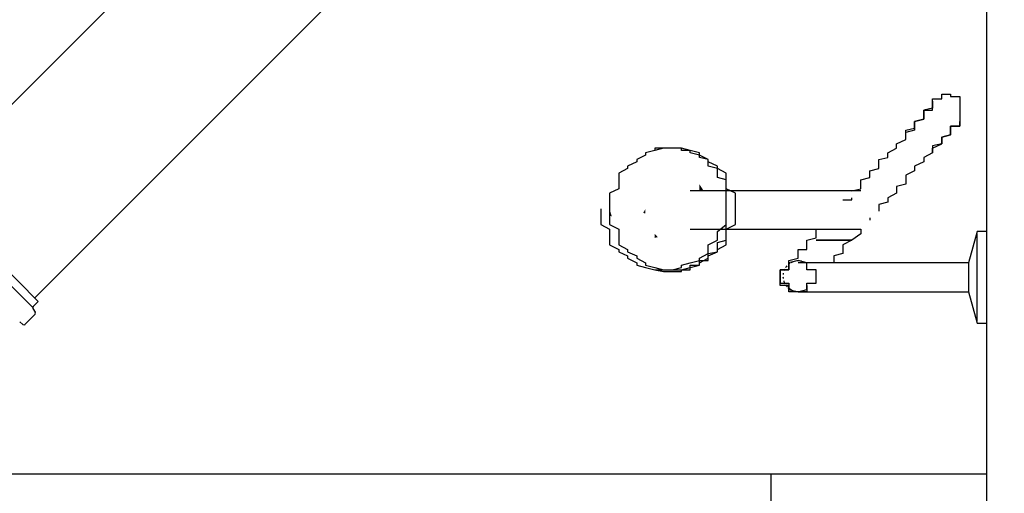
# Model space of a CAD drawing. Header units: millimetres. Extents: x 664 to 730045, y -4 to 80.
# Tile 27 of 78: x 705.82 to 708.39, y 31.18 to 32.41. Entities that reach past the tile are written whole.
import ezdxf

# ---------------------------------------------------------------- set-up
doc = ezdxf.new("R2010")
doc.units = ezdxf.units.MM
doc.header["$MEASUREMENT"] = 0
for name, color, linetype, lineweight in [('Simbolos', 1, 'Continuous', 30), ('Simbolos_int', 1, 'Continuous', 30), ('TQ-Seção tubo', 1, 'Continuous', 30)]:
    doc.layers.add(name, color=color, linetype=linetype, lineweight=lineweight)
doc.styles.add('TimesNewRoman', font='times.ttf')
doc.dimstyles.new('UM_25.000000', dxfattribs={"dimtxt": 0.18, "dimasz": 0.2, "dimexe": 0.1, "dimexo": 0.2, "dimgap": 0, "dimtad": 1, "dimtih": 1, "dimtoh": 1, "dimdec": 1, "dimlfac": 25, "dimzin": 0, "dimdsep": 46, "dimtxsty": 'Standard', "dimblk": 'CLOSED', "dimblk1": 'CLOSED', "dimblk2": 'CLOSED', "dimcen": 0.09, "dimdle": 0.1, "dimadec": 1, "dimazin": 2, "dimtfac": 1, "dimtdec": 4, "dimtofl": 0, "dimtmove": 0, "dimatfit": 3, "dimldrblk": 'CLOSED', "dimfxl": 0, "dimtolj": 1, "dimarcsym": 0})

# ---------------------------------------------------------------- blocks, each defined once
blk = doc.blocks.new('_OBLIQUE')
at = {"color": 0, "linetype": 'ByBlock', "lineweight": -2}
blk.add_line((-0.5, -0.5), (0.5, 0.5), dxfattribs=at)
blk = doc.blocks.new('*D26')
at = {"color": 0, "linetype": 'Continuous', "lineweight": -2}
for p, q in [((710.3721, 33.3506), (710.3721, 29.2641)), ((707.3421, 33.2506), (710.4721, 33.2506)), ((707.3421, 29.3641), (710.4721, 29.3641))]:
    blk.add_line(p, q, dxfattribs=at)
at = {"layer": 'Defpoints', "color": 0}
for p in [(707.1421, 33.2506), (707.1421, 29.3641), (710.3721, 29.3641)]:
    blk.add_point(p, dxfattribs=at)
at = {"color": 0, "lineweight": -2, "xscale": 0.2, "yscale": 0.2, "zscale": 0.2}
for p, rotation in [((710.3721, 33.2506), 90), ((710.3721, 29.3641), 270)]:
    blk.add_blockref('_OBLIQUE', p, dxfattribs=dict(at, rotation=rotation))
at = {"color": 7, "insert": (710.1603, 31.3074), "char_height": 0.2118, "attachment_point": 5, "rotation": 90, "style": 'TimesNewRoman'}
blk.add_mtext('\\A1;98', dxfattribs=at)

msp = doc.modelspace()

# ---------------------------------------------------------------- hatches: boundary and pattern name
at = {"linetype": 'Continuous'}
for points in [[(707.6041, 31.9661), (707.5931, 31.9831), (707.5931, 31.9771), (707.5931, 31.9661), (707.5931, 31.9661), (707.5931, 31.9661)], [(707.3641, 31.8991), (707.3581, 31.9191), (707.3581, 31.9071), (707.3581, 31.9011), (707.3581, 31.9011)], [(707.4461, 31.9081), (707.4521, 31.9191), (707.4521, 31.9191), (707.4521, 31.9071), (707.4521, 31.9071)], [(707.4841, 31.8451), (707.4761, 31.8541), (707.4761, 31.8541), (707.4761, 31.8431), (707.4761, 31.8431), (707.4761, 31.8431)]]:
    msp.add_hatch(color=256, dxfattribs=at).paths.add_polyline_path(points)

# ---------------------------------------------------------------- linework, layer by layer
at = {"color": 7}
for p, q in [((708.3431, 36.0671), (708.3431, 19.7021)), ((707.9681, 31.9661), (707.5691, 31.9661)), ((707.9681, 31.9421), (707.9911, 31.9421)), ((707.9911, 31.9421), (707.9911, 31.9481)), ((707.5691, 31.8661), (707.9681, 31.8661)), ((708.3191, 31.8601), (708.2961, 31.7781)), ((708.3431, 31.8601), (708.3191, 31.8601)), ((708.3191, 31.7431), (708.3191, 31.8541)), ((708.0151, 31.7781), (707.8981, 31.7781)), ((708.2961, 31.7781), (708.1551, 31.7781)), ((708.2961, 31.7781), (708.2961, 31.7431)), ((708.2961, 31.7431), (708.2961, 31.7021)), ((708.3191, 31.6261), (708.3191, 31.7431)), ((707.8981, 31.7021), (708.0381, 31.7021)), ((708.1551, 31.7021), (708.2961, 31.7021)), ((708.2961, 31.7021), (708.3191, 31.6201)), ((708.3191, 31.6201), (708.3431, 31.6201)), ((703.2101, 31.2271), (708.3431, 31.2271)), ((707.7801, 31.1451), (707.7801, 31.2271))]:
    msp.add_line(p, q, dxfattribs=at)
for points in [[(708.2021, 32.2001), (708.2021, 32.2061), (708.2261, 32.2061), (708.2261, 32.2061), (708.2261, 32.2061), (708.2261, 32.2061), (708.2261, 32.2061), (708.2261, 32.2121), (708.2261, 32.2121), (708.2261, 32.2121), (708.2261, 32.2121), (708.2261, 32.2121), (708.2261, 32.2121), (708.2261, 32.2121), (708.2261, 32.2121), (708.2261, 32.2121), (708.2261, 32.2121), (708.2261, 32.2121), (708.2261, 32.2181), (708.2491, 32.2181), (708.2491, 32.2181), (708.2491, 32.2181), (708.2491, 32.2181), (708.2491, 32.2181), (708.2491, 32.2181), (708.2491, 32.2121), (708.2491, 32.2121), (708.2491, 32.2121), (708.2491, 32.2121), (708.2491, 32.2121), (708.2491, 32.2121), (708.2491, 32.2121), (708.2491, 32.2121), (708.2491, 32.2121), (708.2731, 32.2121), (708.2731, 32.2121), (708.2731, 32.2061), (708.2731, 32.2061), (708.2731, 32.2061), (708.2731, 32.2061), (708.2731, 32.2061), (708.2731, 32.2001), (708.2731, 32.2001), (708.2731, 32.2001), (708.2731, 32.2001), (708.2731, 32.2001), (708.2731, 32.1941), (708.2731, 32.1941), (708.2731, 32.1941), (708.2731, 32.1941), (708.2731, 32.1881), (708.2731, 32.1881), (708.2731, 32.1881), (708.2731, 32.1881), (708.2731, 32.1821), (708.2731, 32.1821), (708.2731, 32.1821), (708.2731, 32.1821), (708.2731, 32.1771), (708.2731, 32.1771), (708.2731, 32.1771), (708.2731, 32.1771), (708.2731, 32.1711), (708.2731, 32.1711), (708.2731, 32.1711), (708.2731, 32.1651), (708.2731, 32.1651), (708.2731, 32.1651), (708.2731, 32.1651), (708.2731, 32.1591), (708.2731, 32.1591), (708.2731, 32.1591), (708.2731, 32.1591), (708.2731, 32.1531), (708.2731, 32.1531), (708.2731, 32.1531), (708.2731, 32.1531), (708.2731, 32.1531), (708.2731, 32.1471), (708.2731, 32.1471)], [(708.1321, 32.1181), (708.1321, 32.1241), (708.1551, 32.1301), (708.1551, 32.1411), (708.1551, 32.1471), (708.1791, 32.1531), (708.1791, 32.1591), (708.1791, 32.1651), (708.1791, 32.1711), (708.1791, 32.1771), (708.2021, 32.1771), (708.2021, 32.1821), (708.2021, 32.1881), (708.2021, 32.1881), (708.2021, 32.1941), (708.2021, 32.1941), (708.2021, 32.2001), (708.2021, 32.2001), (708.2021, 32.2001), (708.2021, 32.2001), (708.2021, 32.2001), (708.2021, 32.2001)], [(708.2021, 32.2001), (708.2021, 32.2001), (708.2021, 32.2001), (708.2021, 32.2001), (708.2021, 32.2001), (708.2021, 32.1941), (708.2021, 32.1941), (708.2021, 32.1881), (708.2021, 32.1881), (708.2021, 32.1821), (708.2021, 32.1821), (708.1791, 32.1771), (708.1791, 32.1711), (708.1791, 32.1651), (708.1791, 32.1591), (708.1791, 32.1531), (708.1551, 32.1471), (708.1551, 32.1411), (708.1551, 32.1351), (708.1551, 32.1241), (708.1321, 32.1181), (708.1321, 32.1181)], [(708.2021, 32.0651), (708.2021, 32.0711), (708.2021, 32.0771), (708.2261, 32.0891), (708.2261, 32.0941), (708.2261, 32.1001), (708.2261, 32.1061), (708.2491, 32.1121), (708.2491, 32.1181), (708.2491, 32.1241), (708.2491, 32.1241), (708.2491, 32.1301), (708.2491, 32.1351), (708.2731, 32.1351), (708.2731, 32.1411), (708.2731, 32.1411), (708.2731, 32.1471), (708.2731, 32.1471), (708.2731, 32.1471), (708.2731, 32.1471), (708.2731, 32.1471), (708.2731, 32.1471)], [(708.2731, 32.1471), (708.2731, 32.1471), (708.2731, 32.1471), (708.2731, 32.1471), (708.2731, 32.1471), (708.2731, 32.1411), (708.2731, 32.1411), (708.2731, 32.1351), (708.2491, 32.1351), (708.2491, 32.1301), (708.2491, 32.1301), (708.2491, 32.1241), (708.2491, 32.1181), (708.2491, 32.1121), (708.2261, 32.1061), (708.2261, 32.1001), (708.2261, 32.0941), (708.2261, 32.0891), (708.2021, 32.0831), (708.2021, 32.0711), (708.2021, 32.0651)], [(707.9911, 31.9661), (708.0151, 31.9711), (708.0151, 31.9771), (708.0151, 31.9831), (708.0151, 31.9951), (708.0381, 32.0011), (708.0381, 32.0071), (708.0381, 32.0181), (708.0621, 32.0241), (708.0621, 32.0361), (708.0621, 32.0481), (708.0851, 32.0531), (708.0851, 32.0651), (708.1081, 32.0771), (708.1081, 32.0891), (708.1321, 32.1001), (708.1321, 32.1121), (708.1321, 32.1181)], [(707.5231, 32.0771), (707.4991, 32.0771), (707.4991, 32.0771), (707.4761, 32.0711), (707.4761, 32.0711), (707.4521, 32.0651), (707.4521, 32.0591), (707.4291, 32.0481), (707.4291, 32.0421), (707.4051, 32.0301), (707.4051, 32.0241), (707.3821, 32.0121), (707.3821, 32.0011), (707.3821, 31.9891), (707.3821, 31.9711), (707.3581, 31.9601), (707.3581, 31.9481), (707.3581, 31.9301), (707.3581, 31.9191), (707.3581, 31.9071), (707.3581, 31.8891), (707.3581, 31.8781), (707.3821, 31.8661), (707.3821, 31.8481), (707.3821, 31.8371), (707.3821, 31.8251), (707.4051, 31.8131), (707.4051, 31.8071), (707.4291, 31.7961), (707.4291, 31.7901), (707.4521, 31.7781), (707.4521, 31.7721), (707.4761, 31.7661), (707.4761, 31.7661), (707.4991, 31.7601), (707.4991, 31.7601), (707.5231, 31.7601), (707.5461, 31.7601), (707.5461, 31.7601), (707.5691, 31.7661), (707.5691, 31.7661), (707.5931, 31.7721), (707.5931, 31.7781), (707.6161, 31.7901), (707.6161, 31.7961), (707.6401, 31.8071), (707.6401, 31.8131), (707.6631, 31.8251), (707.6631, 31.8371), (707.6631, 31.8481), (707.6631, 31.8661), (707.6871, 31.8781), (707.6871, 31.8891), (707.6871, 31.9071), (707.6871, 31.9191), (707.6871, 31.9301), (707.6871, 31.9481), (707.6871, 31.9601), (707.6631, 31.9711), (707.6631, 31.9891), (707.6631, 32.0011), (707.6631, 32.0121), (707.6401, 32.0241), (707.6401, 32.0301), (707.6161, 32.0421), (707.6161, 32.0481), (707.5931, 32.0591), (707.5931, 32.0651), (707.5691, 32.0711), (707.5691, 32.0711), (707.5461, 32.0771), (707.5461, 32.0771), (707.5231, 32.0771)], [(707.5231, 32.0771), (707.4991, 32.0771), (707.4991, 32.0771), (707.4761, 32.0711), (707.4761, 32.0711), (707.4521, 32.0651), (707.4521, 32.0591), (707.4291, 32.0481), (707.4291, 32.0421), (707.4051, 32.0301), (707.4051, 32.0241), (707.3821, 32.0121), (707.3821, 32.0011), (707.3821, 31.9891), (707.3821, 31.9711), (707.3581, 31.9601), (707.3581, 31.9481), (707.3581, 31.9301), (707.3581, 31.9191), (707.3581, 31.9071), (707.3581, 31.8891), (707.3581, 31.8781), (707.3821, 31.8661), (707.3821, 31.8481), (707.3821, 31.8371), (707.3821, 31.8251), (707.4051, 31.8131), (707.4051, 31.8071), (707.4291, 31.7961), (707.4291, 31.7901), (707.4521, 31.7781), (707.4521, 31.7721), (707.4761, 31.7661), (707.4761, 31.7661), (707.4991, 31.7601), (707.4991, 31.7601), (707.5231, 31.7601), (707.5461, 31.7601), (707.5461, 31.7601), (707.5691, 31.7661), (707.5691, 31.7661), (707.5931, 31.7721), (707.5931, 31.7781), (707.6161, 31.7901), (707.6161, 31.7961), (707.6401, 31.8071), (707.6401, 31.8131), (707.6631, 31.8251), (707.6631, 31.8371), (707.6631, 31.8481), (707.6631, 31.8661), (707.6871, 31.8781), (707.6871, 31.8891), (707.6871, 31.9071), (707.6871, 31.9191), (707.6871, 31.9301), (707.6871, 31.9481), (707.6871, 31.9601), (707.6631, 31.9711), (707.6631, 31.9891), (707.6631, 32.0011), (707.6631, 32.0121), (707.6401, 32.0241), (707.6401, 32.0301), (707.6161, 32.0421), (707.6161, 32.0481), (707.5931, 32.0591), (707.5931, 32.0651), (707.5691, 32.0711), (707.5691, 32.0711), (707.5461, 32.0771), (707.5461, 32.0771), (707.5231, 32.0771)], [(707.5231, 32.0771), (707.4991, 32.0771), (707.4991, 32.0771), (707.4761, 32.0711), (707.4761, 32.0711), (707.4521, 32.0651), (707.4521, 32.0591), (707.4291, 32.0481), (707.4291, 32.0421), (707.4051, 32.0301), (707.4051, 32.0241), (707.3821, 32.0121), (707.3821, 32.0011), (707.3821, 31.9891), (707.3821, 31.9711), (707.3581, 31.9601), (707.3581, 31.9481), (707.3581, 31.9301), (707.3581, 31.9191), (707.3581, 31.9071), (707.3581, 31.8891), (707.3581, 31.8781), (707.3821, 31.8661), (707.3821, 31.8481), (707.3821, 31.8371), (707.3821, 31.8251), (707.4051, 31.8131), (707.4051, 31.8071), (707.4291, 31.7961), (707.4291, 31.7901), (707.4521, 31.7781), (707.4521, 31.7721), (707.4761, 31.7661), (707.4761, 31.7661), (707.4991, 31.7601), (707.4991, 31.7601), (707.5231, 31.7601), (707.5461, 31.7601), (707.5461, 31.7601), (707.5691, 31.7661), (707.5691, 31.7661), (707.5931, 31.7721), (707.5931, 31.7781), (707.6161, 31.7901), (707.6161, 31.7961), (707.6401, 31.8071), (707.6401, 31.8131), (707.6631, 31.8251), (707.6631, 31.8371), (707.6631, 31.8481), (707.6631, 31.8661), (707.6871, 31.8781), (707.6871, 31.8891), (707.6871, 31.9071), (707.6871, 31.9191), (707.6871, 31.9301), (707.6871, 31.9481), (707.6871, 31.9601), (707.6631, 31.9711), (707.6631, 31.9891), (707.6631, 32.0011), (707.6631, 32.0121), (707.6401, 32.0241), (707.6401, 32.0301), (707.6161, 32.0421), (707.6161, 32.0481), (707.5931, 32.0591), (707.5931, 32.0651), (707.5691, 32.0711), (707.5691, 32.0711), (707.5461, 32.0771), (707.5461, 32.0771), (707.5231, 32.0771)], [(707.5231, 32.0771), (707.4991, 32.0771), (707.4991, 32.0771), (707.4761, 32.0711), (707.4761, 32.0711), (707.4521, 32.0651), (707.4521, 32.0591), (707.4291, 32.0481), (707.4291, 32.0421), (707.4051, 32.0301), (707.4051, 32.0241), (707.3821, 32.0121), (707.3821, 32.0011), (707.3821, 31.9891), (707.3821, 31.9711), (707.3581, 31.9601), (707.3581, 31.9481), (707.3581, 31.9301), (707.3581, 31.9191), (707.3581, 31.9071), (707.3581, 31.8891), (707.3581, 31.8781), (707.3821, 31.8661), (707.3821, 31.8481), (707.3821, 31.8371), (707.3821, 31.8251), (707.4051, 31.8131), (707.4051, 31.8071), (707.4291, 31.7961), (707.4291, 31.7901), (707.4521, 31.7781), (707.4521, 31.7721), (707.4761, 31.7661), (707.4761, 31.7661), (707.4991, 31.7601), (707.4991, 31.7601), (707.5231, 31.7601), (707.5461, 31.7601), (707.5461, 31.7601), (707.5691, 31.7661), (707.5691, 31.7661), (707.5931, 31.7721), (707.5931, 31.7781), (707.6161, 31.7901), (707.6161, 31.7961), (707.6401, 31.8071), (707.6401, 31.8131), (707.6631, 31.8251), (707.6631, 31.8371), (707.6631, 31.8481), (707.6631, 31.8661), (707.6871, 31.8781), (707.6871, 31.8891), (707.6871, 31.9071), (707.6871, 31.9191), (707.6871, 31.9301), (707.6871, 31.9481), (707.6871, 31.9601), (707.6631, 31.9711), (707.6631, 31.9891), (707.6631, 32.0011), (707.6631, 32.0121), (707.6401, 32.0241), (707.6401, 32.0301), (707.6161, 32.0421), (707.6161, 32.0481), (707.5931, 32.0591), (707.5931, 32.0651), (707.5691, 32.0711), (707.5691, 32.0711), (707.5461, 32.0771), (707.5461, 32.0771), (707.5231, 32.0771)], [(707.5231, 32.0771), (707.4991, 32.0771), (707.4991, 32.0771), (707.4761, 32.0711), (707.4761, 32.0711), (707.4521, 32.0651), (707.4521, 32.0591), (707.4291, 32.0481), (707.4291, 32.0421), (707.4051, 32.0301), (707.4051, 32.0241), (707.3821, 32.0121), (707.3821, 32.0011), (707.3821, 31.9891), (707.3821, 31.9711), (707.3581, 31.9601), (707.3581, 31.9481), (707.3581, 31.9301), (707.3581, 31.9191), (707.3581, 31.9071), (707.3581, 31.8891), (707.3581, 31.8781), (707.3821, 31.8661), (707.3821, 31.8481), (707.3821, 31.8371), (707.3821, 31.8251), (707.4051, 31.8131), (707.4051, 31.8071), (707.4291, 31.7961), (707.4291, 31.7901), (707.4521, 31.7781), (707.4521, 31.7721), (707.4761, 31.7661), (707.4761, 31.7661), (707.4991, 31.7601), (707.4991, 31.7601), (707.5231, 31.7601), (707.5461, 31.7601), (707.5461, 31.7601), (707.5691, 31.7661), (707.5691, 31.7661), (707.5931, 31.7721), (707.5931, 31.7781), (707.6161, 31.7901), (707.6161, 31.7961), (707.6401, 31.8071), (707.6401, 31.8131), (707.6631, 31.8251), (707.6631, 31.8371), (707.6631, 31.8481), (707.6631, 31.8661), (707.6871, 31.8781), (707.6871, 31.8891), (707.6871, 31.9071), (707.6871, 31.9191), (707.6871, 31.9301), (707.6871, 31.9481), (707.6871, 31.9601), (707.6631, 31.9711), (707.6631, 31.9891), (707.6631, 32.0011), (707.6631, 32.0121), (707.6401, 32.0241), (707.6401, 32.0301), (707.6161, 32.0421), (707.6161, 32.0481), (707.5931, 32.0591), (707.5931, 32.0651), (707.5691, 32.0711), (707.5691, 32.0711), (707.5461, 32.0771), (707.5461, 32.0771), (707.5231, 32.0771)], [(707.6631, 31.9191), (707.6631, 31.9251), (707.6631, 31.9301), (707.6631, 31.9361), (707.6631, 31.9421), (707.6631, 31.9481), (707.6631, 31.9541), (707.6631, 31.9601), (707.6631, 31.9661), (707.6631, 31.9711), (707.6631, 31.9771), (707.6631, 31.9831), (707.6631, 31.9891), (707.6631, 31.9951), (707.6401, 32.0011), (707.6401, 32.0071), (707.6401, 32.0121), (707.6401, 32.0181), (707.6401, 32.0241), (707.6401, 32.0241), (707.6161, 32.0301), (707.6161, 32.0361), (707.6161, 32.0421), (707.6161, 32.0421), (707.6161, 32.0481), (707.5931, 32.0531), (707.5931, 32.0531), (707.5931, 32.0591), (707.5931, 32.0591), (707.5691, 32.0651), (707.5691, 32.0651), (707.5691, 32.0711), (707.5691, 32.0711), (707.5461, 32.0711), (707.5461, 32.0711), (707.5461, 32.0771), (707.5461, 32.0771), (707.5231, 32.0771), (707.5231, 32.0771), (707.5231, 32.0771), (707.5231, 32.0771), (707.4991, 32.0771), (707.4991, 32.0771), (707.4991, 32.0771), (707.4761, 32.0771), (707.4761, 32.0711), (707.4761, 32.0711), (707.4761, 32.0711), (707.4521, 32.0651)], [(707.5931, 32.0591), (707.5931, 32.0651), (707.5691, 32.0711), (707.5461, 32.0771), (707.5461, 32.0771), (707.5231, 32.0771)], [(708.2021, 32.0651), (708.1791, 32.0531), (708.1791, 32.0421), (708.1551, 32.0301), (708.1551, 32.0181), (708.1321, 32.0071), (708.1321, 31.9951), (708.1321, 31.9831), (708.1081, 31.9771), (708.1081, 31.9661), (708.1081, 31.9601), (708.0851, 31.9481), (708.0851, 31.9421), (708.0851, 31.9361), (708.0621, 31.9301), (708.0621, 31.9251), (708.0621, 31.9191), (708.0621, 31.9131)], [(708.0151, 31.9661), (708.0151, 31.9661), (708.0151, 31.9661), (708.0151, 31.9661), (708.0151, 31.9661), (708.0151, 31.9661), (707.9911, 31.9661), (707.9911, 31.9661), (707.9911, 31.9661), (707.9911, 31.9661), (707.9911, 31.9661), (707.9911, 31.9661), (707.9911, 31.9661), (707.9911, 31.9661), (707.9911, 31.9661), (707.9681, 31.9661), (707.9681, 31.9661), (707.9681, 31.9661)], [(707.3351, 31.9191), (707.3351, 31.9071), (707.3351, 31.8891), (707.3351, 31.8781), (707.3581, 31.8661), (707.3581, 31.8481), (707.3581, 31.8371), (707.3581, 31.8251), (707.3821, 31.8131), (707.3821, 31.8071), (707.4051, 31.7961), (707.4051, 31.7901), (707.4291, 31.7781), (707.4291, 31.7721), (707.4521, 31.7661), (707.4521, 31.7661), (707.4761, 31.7601), (707.4761, 31.7601), (707.4991, 31.7601)], [(707.4521, 31.7661), (707.4761, 31.7601), (707.4761, 31.7601), (707.4761, 31.7601), (707.4761, 31.7601), (707.4991, 31.7551), (707.4991, 31.7551), (707.4991, 31.7551), (707.5231, 31.7551), (707.5231, 31.7551), (707.5231, 31.7551), (707.5231, 31.7551), (707.5461, 31.7551), (707.5461, 31.7601), (707.5461, 31.7601), (707.5461, 31.7601), (707.5691, 31.7601), (707.5691, 31.7661), (707.5691, 31.7661), (707.5691, 31.7721), (707.5931, 31.7721), (707.5931, 31.7721), (707.5931, 31.7781), (707.5931, 31.7841), (707.6161, 31.7841), (707.6161, 31.7901), (707.6161, 31.7961), (707.6161, 31.7961), (707.6161, 31.8021), (707.6401, 31.8071), (707.6401, 31.8131), (707.6401, 31.8131), (707.6401, 31.8191), (707.6401, 31.8251), (707.6401, 31.8311), (707.6631, 31.8371), (707.6631, 31.8431), (707.6631, 31.8481), (707.6631, 31.8541), (707.6631, 31.8601), (707.6631, 31.8661), (707.6631, 31.8721), (707.6631, 31.8781), (707.6631, 31.8841), (707.6631, 31.8891), (707.6631, 31.8951), (707.6631, 31.9071), (707.6631, 31.9131), (707.6631, 31.9191)], [(707.4991, 31.7601), (707.5231, 31.7601), (707.5231, 31.7601), (707.5461, 31.7661), (707.5461, 31.7721), (707.5691, 31.7781), (707.5931, 31.7841), (707.5931, 31.7901), (707.6161, 31.8021), (707.6161, 31.8131), (707.6161, 31.8251), (707.6401, 31.8371), (707.6401, 31.8481), (707.6401, 31.8601), (707.6631, 31.8781), (707.6631, 31.8891), (707.6631, 31.9011), (707.6631, 31.9191)], [(708.0381, 31.8951), (708.0381, 31.8891), (708.0381, 31.8891), (708.0381, 31.8891)], [(707.8271, 31.7661), (707.8271, 31.7661), (707.8271, 31.7661), (707.8271, 31.7661), (707.8271, 31.7661), (707.8271, 31.7661), (707.8271, 31.7721), (707.8271, 31.7721), (707.8271, 31.7721), (707.8271, 31.7721), (707.8271, 31.7781), (707.8271, 31.7781), (707.8271, 31.7781), (707.8271, 31.7781), (707.8271, 31.7841), (707.8271, 31.7841), (707.8511, 31.7901), (707.8511, 31.7901), (707.8511, 31.7901), (707.8511, 31.7961), (707.8511, 31.7961), (707.8511, 31.8021), (707.8511, 31.8021), (707.8511, 31.8071), (707.8511, 31.8131), (707.8741, 31.8131), (707.8741, 31.8191), (707.8741, 31.8191), (707.8741, 31.8251), (707.8741, 31.8311), (707.8741, 31.8311), (707.8741, 31.8371), (707.8981, 31.8431), (707.8981, 31.8431), (707.8981, 31.8481), (707.8981, 31.8541), (707.8981, 31.8541), (707.8981, 31.8601), (707.8981, 31.8661), (707.8981, 31.8661)], [(708.0151, 31.8661), (708.0151, 31.8541), (707.9911, 31.8371), (707.9681, 31.8251), (707.9681, 31.8131)], [(707.9681, 31.8661), (707.9681, 31.8661), (707.9681, 31.8661), (707.9911, 31.8661), (707.9911, 31.8661), (707.9911, 31.8661), (707.9911, 31.8661), (707.9911, 31.8661), (707.9911, 31.8661), (707.9911, 31.8661), (707.9911, 31.8661), (708.0151, 31.8661), (708.0151, 31.8661), (708.0151, 31.8661), (708.0151, 31.8661), (708.0151, 31.8661), (708.0151, 31.8661), (708.0151, 31.8661)], [(707.9911, 31.8371), (707.9681, 31.8371), (707.9441, 31.8371), (707.9441, 31.8371), (707.9441, 31.8371), (707.9441, 31.8371), (707.9441, 31.8371), (707.9441, 31.8371), (707.9441, 31.8371), (707.9441, 31.8371), (707.9441, 31.8371), (707.9441, 31.8371), (707.9441, 31.8371), (707.9441, 31.8371), (707.9441, 31.8371), (707.9441, 31.8371), (707.9441, 31.8371), (707.9441, 31.8371), (707.9441, 31.8371), (707.9441, 31.8371), (707.9441, 31.8371), (707.9441, 31.8371), (707.9441, 31.8371), (707.9441, 31.8371), (707.9441, 31.8371), (707.9441, 31.8371), (707.9441, 31.8371), (707.9441, 31.8371), (707.9441, 31.8371), (707.9441, 31.8371), (707.9441, 31.8371), (707.9441, 31.8371), (707.9441, 31.8371), (707.9441, 31.8371), (707.9441, 31.8371), (707.9211, 31.8371), (707.8981, 31.8371), (707.9211, 31.8371), (707.9441, 31.8371), (707.9441, 31.8371), (707.9441, 31.8371), (707.9441, 31.8371), (707.9441, 31.8371), (707.9441, 31.8371), (707.9441, 31.8371), (707.9441, 31.8371), (707.9441, 31.8371), (707.9441, 31.8371), (707.9441, 31.8371), (707.9441, 31.8371), (707.9441, 31.8371), (707.9441, 31.8371), (707.9441, 31.8371), (707.9441, 31.8371), (707.9441, 31.8371), (707.9441, 31.8371), (707.9441, 31.8371), (707.9441, 31.8371), (707.9441, 31.8371), (707.9441, 31.8371), (707.9441, 31.8371), (707.9441, 31.8371), (707.9441, 31.8371), (707.9441, 31.8371), (707.9441, 31.8371), (707.9441, 31.8371), (707.9441, 31.8371), (707.9441, 31.8371), (707.9441, 31.8371), (707.9441, 31.8371), (707.9441, 31.8371), (707.9681, 31.8371), (707.9911, 31.8371)], [(707.9911, 31.8371), (707.9681, 31.8371), (707.9441, 31.8371), (707.9441, 31.8371), (707.9441, 31.8371), (707.9441, 31.8371), (707.9441, 31.8371), (707.9441, 31.8371), (707.9441, 31.8371), (707.9441, 31.8371), (707.9441, 31.8371), (707.9441, 31.8371), (707.9441, 31.8371), (707.9441, 31.8371), (707.9441, 31.8371), (707.9441, 31.8371), (707.9441, 31.8371), (707.9441, 31.8371), (707.9441, 31.8371), (707.9441, 31.8371), (707.9441, 31.8371), (707.9441, 31.8371), (707.9441, 31.8371), (707.9441, 31.8371), (707.9441, 31.8371), (707.9441, 31.8371), (707.9441, 31.8371), (707.9441, 31.8371), (707.9441, 31.8371), (707.9441, 31.8371), (707.9441, 31.8371), (707.9441, 31.8371), (707.9441, 31.8371), (707.9441, 31.8371), (707.9441, 31.8371), (707.9211, 31.8371), (707.8981, 31.8371), (707.9211, 31.8371), (707.9441, 31.8371), (707.9441, 31.8371), (707.9441, 31.8371), (707.9441, 31.8371), (707.9441, 31.8371), (707.9441, 31.8371), (707.9441, 31.8371), (707.9441, 31.8371), (707.9441, 31.8371), (707.9441, 31.8371), (707.9441, 31.8371), (707.9441, 31.8371), (707.9441, 31.8371), (707.9441, 31.8371), (707.9441, 31.8371), (707.9441, 31.8371), (707.9441, 31.8371), (707.9441, 31.8371), (707.9441, 31.8371), (707.9441, 31.8371), (707.9441, 31.8371), (707.9441, 31.8371), (707.9441, 31.8371), (707.9441, 31.8371), (707.9441, 31.8371), (707.9441, 31.8371), (707.9441, 31.8371), (707.9441, 31.8371), (707.9441, 31.8371), (707.9441, 31.8371), (707.9441, 31.8371), (707.9441, 31.8371), (707.9441, 31.8371), (707.9681, 31.8371), (707.9911, 31.8371)], [(707.9911, 31.8371), (707.9681, 31.8371), (707.9441, 31.8371), (707.9441, 31.8371), (707.9441, 31.8371), (707.9441, 31.8371), (707.9441, 31.8371), (707.9441, 31.8371), (707.9441, 31.8371), (707.9441, 31.8371), (707.9441, 31.8371), (707.9441, 31.8371), (707.9441, 31.8371), (707.9441, 31.8371), (707.9441, 31.8371), (707.9441, 31.8371), (707.9441, 31.8371), (707.9441, 31.8371), (707.9441, 31.8371), (707.9441, 31.8371), (707.9441, 31.8371), (707.9441, 31.8371), (707.9441, 31.8371), (707.9441, 31.8371), (707.9441, 31.8371), (707.9441, 31.8371), (707.9441, 31.8371), (707.9441, 31.8371), (707.9441, 31.8371), (707.9441, 31.8371), (707.9441, 31.8371), (707.9441, 31.8371), (707.9441, 31.8371), (707.9441, 31.8371), (707.9441, 31.8371), (707.9211, 31.8371), (707.8981, 31.8371), (707.9211, 31.8371), (707.9441, 31.8371), (707.9441, 31.8371), (707.9441, 31.8371), (707.9441, 31.8371), (707.9441, 31.8371), (707.9441, 31.8371), (707.9441, 31.8371), (707.9441, 31.8371), (707.9441, 31.8371), (707.9441, 31.8371), (707.9441, 31.8371), (707.9441, 31.8371), (707.9441, 31.8371), (707.9441, 31.8371), (707.9441, 31.8371), (707.9441, 31.8371), (707.9441, 31.8371), (707.9441, 31.8371), (707.9441, 31.8371), (707.9441, 31.8371), (707.9441, 31.8371), (707.9441, 31.8371), (707.9441, 31.8371), (707.9441, 31.8371), (707.9441, 31.8371), (707.9441, 31.8371), (707.9441, 31.8371), (707.9441, 31.8371), (707.9441, 31.8371), (707.9441, 31.8371), (707.9441, 31.8371), (707.9441, 31.8371), (707.9441, 31.8371), (707.9681, 31.8371), (707.9911, 31.8371)], [(707.9911, 31.8371), (707.9681, 31.8371), (707.9441, 31.8371), (707.9441, 31.8371), (707.9441, 31.8371), (707.9441, 31.8371), (707.9441, 31.8371), (707.9441, 31.8371), (707.9441, 31.8371), (707.9441, 31.8371), (707.9441, 31.8371), (707.9441, 31.8371), (707.9441, 31.8371), (707.9441, 31.8371), (707.9441, 31.8371), (707.9441, 31.8371), (707.9441, 31.8371), (707.9441, 31.8371), (707.9441, 31.8371), (707.9441, 31.8371), (707.9441, 31.8371), (707.9441, 31.8371), (707.9441, 31.8371), (707.9441, 31.8371), (707.9441, 31.8371), (707.9441, 31.8371), (707.9441, 31.8371), (707.9441, 31.8371), (707.9441, 31.8371), (707.9441, 31.8371), (707.9441, 31.8371), (707.9441, 31.8371), (707.9441, 31.8371), (707.9441, 31.8371), (707.9441, 31.8371), (707.9211, 31.8371), (707.8981, 31.8371), (707.9211, 31.8371), (707.9441, 31.8371), (707.9441, 31.8371), (707.9441, 31.8371), (707.9441, 31.8371), (707.9441, 31.8371), (707.9441, 31.8371), (707.9441, 31.8371), (707.9441, 31.8371), (707.9441, 31.8371), (707.9441, 31.8371), (707.9441, 31.8371), (707.9441, 31.8371), (707.9441, 31.8371), (707.9441, 31.8371), (707.9441, 31.8371), (707.9441, 31.8371), (707.9441, 31.8371), (707.9441, 31.8371), (707.9441, 31.8371), (707.9441, 31.8371), (707.9441, 31.8371), (707.9441, 31.8371), (707.9441, 31.8371), (707.9441, 31.8371), (707.9441, 31.8371), (707.9441, 31.8371), (707.9441, 31.8371), (707.9441, 31.8371), (707.9441, 31.8371), (707.9441, 31.8371), (707.9441, 31.8371), (707.9441, 31.8371), (707.9441, 31.8371), (707.9681, 31.8371), (707.9911, 31.8371)], [(707.9911, 31.8371), (707.9681, 31.8371), (707.9441, 31.8371), (707.9441, 31.8371), (707.9441, 31.8371), (707.9441, 31.8371), (707.9441, 31.8371), (707.9441, 31.8371), (707.9441, 31.8371), (707.9441, 31.8371), (707.9441, 31.8371), (707.9441, 31.8371), (707.9441, 31.8371), (707.9441, 31.8371), (707.9441, 31.8371), (707.9441, 31.8371), (707.9441, 31.8371), (707.9441, 31.8371), (707.9441, 31.8371), (707.9441, 31.8371), (707.9441, 31.8371), (707.9441, 31.8371), (707.9441, 31.8371), (707.9441, 31.8371), (707.9441, 31.8371), (707.9441, 31.8371), (707.9441, 31.8371), (707.9441, 31.8371), (707.9441, 31.8371), (707.9441, 31.8371), (707.9441, 31.8371), (707.9441, 31.8371), (707.9441, 31.8371), (707.9441, 31.8371), (707.9441, 31.8371), (707.9211, 31.8371), (707.8981, 31.8371), (707.9211, 31.8371), (707.9441, 31.8371), (707.9441, 31.8371), (707.9441, 31.8371), (707.9441, 31.8371), (707.9441, 31.8371), (707.9441, 31.8371), (707.9441, 31.8371), (707.9441, 31.8371), (707.9441, 31.8371), (707.9441, 31.8371), (707.9441, 31.8371), (707.9441, 31.8371), (707.9441, 31.8371), (707.9441, 31.8371), (707.9441, 31.8371), (707.9441, 31.8371), (707.9441, 31.8371), (707.9441, 31.8371), (707.9441, 31.8371), (707.9441, 31.8371), (707.9441, 31.8371), (707.9441, 31.8371), (707.9441, 31.8371), (707.9441, 31.8371), (707.9441, 31.8371), (707.9441, 31.8371), (707.9441, 31.8371), (707.9441, 31.8371), (707.9441, 31.8371), (707.9441, 31.8371), (707.9441, 31.8371), (707.9441, 31.8371), (707.9441, 31.8371), (707.9681, 31.8371), (707.9911, 31.8371)], [(707.9911, 31.8371), (707.9681, 31.8371), (707.9441, 31.8371), (707.9441, 31.8371), (707.9441, 31.8371), (707.9441, 31.8371), (707.9441, 31.8371), (707.9441, 31.8371), (707.9441, 31.8371), (707.9441, 31.8371), (707.9441, 31.8371), (707.9441, 31.8371), (707.9441, 31.8371), (707.9441, 31.8371), (707.9441, 31.8371), (707.9441, 31.8371), (707.9441, 31.8371), (707.9441, 31.8371), (707.9441, 31.8371), (707.9441, 31.8371), (707.9441, 31.8371), (707.9441, 31.8371), (707.9441, 31.8371), (707.9441, 31.8371), (707.9441, 31.8371), (707.9441, 31.8371), (707.9441, 31.8371), (707.9441, 31.8371), (707.9441, 31.8371), (707.9441, 31.8371), (707.9441, 31.8371), (707.9441, 31.8371), (707.9441, 31.8371), (707.9441, 31.8371), (707.9441, 31.8371), (707.9211, 31.8371), (707.8981, 31.8371), (707.9211, 31.8371), (707.9441, 31.8371), (707.9441, 31.8371), (707.9441, 31.8371), (707.9441, 31.8371), (707.9441, 31.8371), (707.9441, 31.8371), (707.9441, 31.8371), (707.9441, 31.8371), (707.9441, 31.8371), (707.9441, 31.8371), (707.9441, 31.8371), (707.9441, 31.8371), (707.9441, 31.8371), (707.9441, 31.8371), (707.9441, 31.8371), (707.9441, 31.8371), (707.9441, 31.8371), (707.9441, 31.8371), (707.9441, 31.8371), (707.9441, 31.8371), (707.9441, 31.8371), (707.9441, 31.8371), (707.9441, 31.8371), (707.9441, 31.8371), (707.9441, 31.8371), (707.9441, 31.8371), (707.9441, 31.8371), (707.9441, 31.8371), (707.9441, 31.8371), (707.9441, 31.8371), (707.9441, 31.8371), (707.9441, 31.8371), (707.9441, 31.8371), (707.9681, 31.8371), (707.9911, 31.8371)], [(707.9911, 31.8371), (707.9681, 31.8371), (707.9441, 31.8371), (707.9441, 31.8371), (707.9441, 31.8371), (707.9441, 31.8371), (707.9441, 31.8371), (707.9441, 31.8371), (707.9441, 31.8371), (707.9441, 31.8371), (707.9441, 31.8371), (707.9441, 31.8371), (707.9441, 31.8371), (707.9441, 31.8371), (707.9441, 31.8371), (707.9441, 31.8371), (707.9441, 31.8371), (707.9441, 31.8371), (707.9441, 31.8371), (707.9441, 31.8371), (707.9441, 31.8371), (707.9441, 31.8371), (707.9441, 31.8371), (707.9441, 31.8371), (707.9441, 31.8371), (707.9441, 31.8371), (707.9441, 31.8371), (707.9441, 31.8371), (707.9441, 31.8371), (707.9441, 31.8371), (707.9441, 31.8371), (707.9441, 31.8371), (707.9441, 31.8371), (707.9441, 31.8371), (707.9441, 31.8371), (707.9211, 31.8371), (707.8981, 31.8371), (707.9211, 31.8371), (707.9441, 31.8371), (707.9441, 31.8371), (707.9441, 31.8371), (707.9441, 31.8371), (707.9441, 31.8371), (707.9441, 31.8371), (707.9441, 31.8371), (707.9441, 31.8371), (707.9441, 31.8371), (707.9441, 31.8371), (707.9441, 31.8371), (707.9441, 31.8371), (707.9441, 31.8371), (707.9441, 31.8371), (707.9441, 31.8371), (707.9441, 31.8371), (707.9441, 31.8371), (707.9441, 31.8371), (707.9441, 31.8371), (707.9441, 31.8371), (707.9441, 31.8371), (707.9441, 31.8371), (707.9441, 31.8371), (707.9441, 31.8371), (707.9441, 31.8371), (707.9441, 31.8371), (707.9441, 31.8371), (707.9441, 31.8371), (707.9441, 31.8371), (707.9441, 31.8371), (707.9441, 31.8371), (707.9441, 31.8371), (707.9441, 31.8371), (707.9681, 31.8371), (707.9911, 31.8371)], [(707.9681, 31.8131), (707.9681, 31.8071), (707.9681, 31.8021), (707.9681, 31.8021), (707.9441, 31.7961), (707.9441, 31.7901), (707.9441, 31.7901), (707.9441, 31.7841), (707.9441, 31.7781)], [(707.5461, 31.7601), (707.5461, 31.7601), (707.5691, 31.7661), (707.5931, 31.7721), (707.5931, 31.7781)], [(707.8511, 31.7841), (707.8511, 31.7841), (707.8511, 31.7841), (707.8511, 31.7841), (707.8271, 31.7781), (707.8271, 31.7781), (707.8271, 31.7781), (707.8271, 31.7781), (707.8271, 31.7721), (707.8271, 31.7721), (707.8271, 31.7661), (707.8271, 31.7661), (707.8271, 31.7601), (707.8041, 31.7601), (707.8041, 31.7551), (707.8041, 31.7551), (707.8041, 31.7491), (707.8041, 31.7491), (707.8041, 31.7431), (707.8041, 31.7371), (707.8041, 31.7371), (707.8041, 31.7311), (707.8041, 31.7311), (707.8041, 31.7251), (707.8271, 31.7251), (707.8271, 31.7191), (707.8271, 31.7191), (707.8271, 31.7141), (707.8271, 31.7141), (707.8271, 31.7081), (707.8271, 31.7081), (707.8271, 31.7081), (707.8271, 31.7081), (707.8511, 31.7021), (707.8511, 31.7021), (707.8511, 31.7021), (707.8511, 31.7021), (707.8511, 31.7021), (707.8511, 31.7021), (707.8511, 31.7021), (707.8741, 31.7081), (707.8741, 31.7081), (707.8741, 31.7081), (707.8741, 31.7081), (707.8741, 31.7141), (707.8741, 31.7141), (707.8741, 31.7191), (707.8741, 31.7191), (707.8741, 31.7251), (707.8981, 31.7251), (707.8981, 31.7311), (707.8981, 31.7311), (707.8981, 31.7371), (707.8981, 31.7371), (707.8981, 31.7431), (707.8981, 31.7491), (707.8981, 31.7491), (707.8981, 31.7551), (707.8981, 31.7551), (707.8981, 31.7601), (707.8741, 31.7601), (707.8741, 31.7661), (707.8741, 31.7661), (707.8741, 31.7721), (707.8741, 31.7721), (707.8741, 31.7781), (707.8741, 31.7781), (707.8741, 31.7781), (707.8741, 31.7781), (707.8511, 31.7841), (707.8511, 31.7841), (707.8511, 31.7841), (707.8511, 31.7841)], [(707.8511, 31.7841), (707.8511, 31.7841), (707.8511, 31.7841), (707.8511, 31.7841), (707.8271, 31.7781), (707.8271, 31.7781), (707.8271, 31.7781), (707.8271, 31.7781), (707.8271, 31.7721), (707.8271, 31.7721), (707.8271, 31.7661), (707.8271, 31.7661), (707.8271, 31.7601), (707.8041, 31.7601), (707.8041, 31.7551), (707.8041, 31.7551), (707.8041, 31.7491), (707.8041, 31.7491), (707.8041, 31.7431), (707.8041, 31.7371), (707.8041, 31.7371), (707.8041, 31.7311), (707.8041, 31.7311), (707.8041, 31.7251), (707.8271, 31.7251), (707.8271, 31.7191), (707.8271, 31.7191), (707.8271, 31.7141), (707.8271, 31.7141), (707.8271, 31.7081), (707.8271, 31.7081), (707.8271, 31.7081), (707.8271, 31.7081), (707.8511, 31.7021), (707.8511, 31.7021), (707.8511, 31.7021), (707.8511, 31.7021), (707.8511, 31.7021), (707.8511, 31.7021), (707.8511, 31.7021), (707.8741, 31.7081), (707.8741, 31.7081), (707.8741, 31.7081), (707.8741, 31.7081), (707.8741, 31.7141), (707.8741, 31.7141), (707.8741, 31.7191), (707.8741, 31.7191), (707.8741, 31.7251), (707.8981, 31.7251), (707.8981, 31.7311), (707.8981, 31.7311), (707.8981, 31.7371), (707.8981, 31.7371), (707.8981, 31.7431), (707.8981, 31.7491), (707.8981, 31.7491), (707.8981, 31.7551), (707.8981, 31.7551), (707.8981, 31.7601), (707.8741, 31.7601), (707.8741, 31.7661), (707.8741, 31.7661), (707.8741, 31.7721), (707.8741, 31.7721), (707.8741, 31.7781), (707.8741, 31.7781), (707.8741, 31.7781), (707.8741, 31.7781), (707.8511, 31.7841), (707.8511, 31.7841), (707.8511, 31.7841), (707.8511, 31.7841)], [(707.8511, 31.7841), (707.8511, 31.7841), (707.8511, 31.7841), (707.8511, 31.7841), (707.8271, 31.7781), (707.8271, 31.7781), (707.8271, 31.7781), (707.8271, 31.7781), (707.8271, 31.7721), (707.8271, 31.7721), (707.8271, 31.7661), (707.8271, 31.7661), (707.8271, 31.7601), (707.8041, 31.7601), (707.8041, 31.7551), (707.8041, 31.7551), (707.8041, 31.7491), (707.8041, 31.7491), (707.8041, 31.7431), (707.8041, 31.7371), (707.8041, 31.7371), (707.8041, 31.7311), (707.8041, 31.7311), (707.8041, 31.7251), (707.8271, 31.7251), (707.8271, 31.7191), (707.8271, 31.7191), (707.8271, 31.7141), (707.8271, 31.7141), (707.8271, 31.7081), (707.8271, 31.7081), (707.8271, 31.7081), (707.8271, 31.7081), (707.8511, 31.7021), (707.8511, 31.7021), (707.8511, 31.7021), (707.8511, 31.7021), (707.8511, 31.7021), (707.8511, 31.7021), (707.8511, 31.7021), (707.8741, 31.7081), (707.8741, 31.7081), (707.8741, 31.7081), (707.8741, 31.7081), (707.8741, 31.7141), (707.8741, 31.7141), (707.8741, 31.7191), (707.8741, 31.7191), (707.8741, 31.7251), (707.8981, 31.7251), (707.8981, 31.7311), (707.8981, 31.7311), (707.8981, 31.7371), (707.8981, 31.7371), (707.8981, 31.7431), (707.8981, 31.7491), (707.8981, 31.7491), (707.8981, 31.7551), (707.8981, 31.7551), (707.8981, 31.7601), (707.8741, 31.7601), (707.8741, 31.7661), (707.8741, 31.7661), (707.8741, 31.7721), (707.8741, 31.7721), (707.8741, 31.7781), (707.8741, 31.7781), (707.8741, 31.7781), (707.8741, 31.7781), (707.8511, 31.7841), (707.8511, 31.7841), (707.8511, 31.7841), (707.8511, 31.7841)], [(707.8511, 31.7841), (707.8511, 31.7841), (707.8511, 31.7841), (707.8511, 31.7841), (707.8271, 31.7781), (707.8271, 31.7781), (707.8271, 31.7781), (707.8271, 31.7781), (707.8271, 31.7721), (707.8271, 31.7721), (707.8271, 31.7661), (707.8271, 31.7661), (707.8271, 31.7601), (707.8041, 31.7601), (707.8041, 31.7551), (707.8041, 31.7551), (707.8041, 31.7491), (707.8041, 31.7491), (707.8041, 31.7431), (707.8041, 31.7371), (707.8041, 31.7371), (707.8041, 31.7311), (707.8041, 31.7311), (707.8041, 31.7251), (707.8271, 31.7251), (707.8271, 31.7191), (707.8271, 31.7191), (707.8271, 31.7141), (707.8271, 31.7141), (707.8271, 31.7081), (707.8271, 31.7081), (707.8271, 31.7081), (707.8271, 31.7081), (707.8511, 31.7021), (707.8511, 31.7021), (707.8511, 31.7021), (707.8511, 31.7021), (707.8511, 31.7021), (707.8511, 31.7021), (707.8511, 31.7021), (707.8741, 31.7081), (707.8741, 31.7081), (707.8741, 31.7081), (707.8741, 31.7081), (707.8741, 31.7141), (707.8741, 31.7141), (707.8741, 31.7191), (707.8741, 31.7191), (707.8741, 31.7251), (707.8981, 31.7251), (707.8981, 31.7311), (707.8981, 31.7311), (707.8981, 31.7371), (707.8981, 31.7371), (707.8981, 31.7431), (707.8981, 31.7491), (707.8981, 31.7491), (707.8981, 31.7551), (707.8981, 31.7551), (707.8981, 31.7601), (707.8741, 31.7601), (707.8741, 31.7661), (707.8741, 31.7661), (707.8741, 31.7721), (707.8741, 31.7721), (707.8741, 31.7781), (707.8741, 31.7781), (707.8741, 31.7781), (707.8741, 31.7781), (707.8511, 31.7841), (707.8511, 31.7841), (707.8511, 31.7841), (707.8511, 31.7841)], [(707.8511, 31.7841), (707.8511, 31.7841), (707.8511, 31.7841), (707.8511, 31.7841), (707.8271, 31.7781), (707.8271, 31.7781), (707.8271, 31.7781), (707.8271, 31.7781), (707.8271, 31.7721), (707.8271, 31.7721), (707.8271, 31.7661), (707.8271, 31.7661), (707.8271, 31.7601), (707.8041, 31.7601), (707.8041, 31.7551), (707.8041, 31.7551), (707.8041, 31.7491), (707.8041, 31.7491), (707.8041, 31.7431), (707.8041, 31.7371), (707.8041, 31.7371), (707.8041, 31.7311), (707.8041, 31.7311), (707.8041, 31.7251), (707.8271, 31.7251), (707.8271, 31.7191), (707.8271, 31.7191), (707.8271, 31.7141), (707.8271, 31.7141), (707.8271, 31.7081), (707.8271, 31.7081), (707.8271, 31.7081), (707.8271, 31.7081), (707.8511, 31.7021), (707.8511, 31.7021), (707.8511, 31.7021), (707.8511, 31.7021), (707.8511, 31.7021), (707.8511, 31.7021), (707.8511, 31.7021), (707.8741, 31.7081), (707.8741, 31.7081), (707.8741, 31.7081), (707.8741, 31.7081), (707.8741, 31.7141), (707.8741, 31.7141), (707.8741, 31.7191), (707.8741, 31.7191), (707.8741, 31.7251), (707.8981, 31.7251), (707.8981, 31.7311), (707.8981, 31.7311), (707.8981, 31.7371), (707.8981, 31.7371), (707.8981, 31.7431), (707.8981, 31.7491), (707.8981, 31.7491), (707.8981, 31.7551), (707.8981, 31.7551), (707.8981, 31.7601), (707.8741, 31.7601), (707.8741, 31.7661), (707.8741, 31.7661), (707.8741, 31.7721), (707.8741, 31.7721), (707.8741, 31.7781), (707.8741, 31.7781), (707.8741, 31.7781), (707.8741, 31.7781), (707.8511, 31.7841), (707.8511, 31.7841), (707.8511, 31.7841), (707.8511, 31.7841)], [(707.8511, 31.7841), (707.8511, 31.7841), (707.8511, 31.7841), (707.8511, 31.7841), (707.8271, 31.7781), (707.8271, 31.7781), (707.8271, 31.7781), (707.8271, 31.7781), (707.8271, 31.7721), (707.8271, 31.7721), (707.8271, 31.7661), (707.8271, 31.7661), (707.8271, 31.7601), (707.8041, 31.7601), (707.8041, 31.7551), (707.8041, 31.7551), (707.8041, 31.7491), (707.8041, 31.7491), (707.8041, 31.7431), (707.8041, 31.7371), (707.8041, 31.7371), (707.8041, 31.7311), (707.8041, 31.7311), (707.8041, 31.7251), (707.8271, 31.7251), (707.8271, 31.7191), (707.8271, 31.7191), (707.8271, 31.7141), (707.8271, 31.7141), (707.8271, 31.7081), (707.8271, 31.7081), (707.8271, 31.7081), (707.8271, 31.7081), (707.8511, 31.7021), (707.8511, 31.7021), (707.8511, 31.7021), (707.8511, 31.7021), (707.8511, 31.7021), (707.8511, 31.7021), (707.8511, 31.7021), (707.8741, 31.7081), (707.8741, 31.7081), (707.8741, 31.7081), (707.8741, 31.7081), (707.8741, 31.7141), (707.8741, 31.7141), (707.8741, 31.7191), (707.8741, 31.7191), (707.8741, 31.7251), (707.8981, 31.7251), (707.8981, 31.7311), (707.8981, 31.7311), (707.8981, 31.7371), (707.8981, 31.7371), (707.8981, 31.7431), (707.8981, 31.7491), (707.8981, 31.7491), (707.8981, 31.7551), (707.8981, 31.7551), (707.8981, 31.7601), (707.8741, 31.7601), (707.8741, 31.7661), (707.8741, 31.7661), (707.8741, 31.7721), (707.8741, 31.7721), (707.8741, 31.7781), (707.8741, 31.7781), (707.8741, 31.7781), (707.8741, 31.7781), (707.8511, 31.7841), (707.8511, 31.7841), (707.8511, 31.7841), (707.8511, 31.7841)], [(707.8511, 31.7841), (707.8511, 31.7841), (707.8511, 31.7841), (707.8511, 31.7841), (707.8271, 31.7781), (707.8271, 31.7781), (707.8271, 31.7781), (707.8271, 31.7781), (707.8271, 31.7721), (707.8271, 31.7721), (707.8271, 31.7661), (707.8271, 31.7661), (707.8271, 31.7601), (707.8041, 31.7601), (707.8041, 31.7551), (707.8041, 31.7551), (707.8041, 31.7491), (707.8041, 31.7491), (707.8041, 31.7431), (707.8041, 31.7371), (707.8041, 31.7371), (707.8041, 31.7311), (707.8041, 31.7311), (707.8041, 31.7251), (707.8271, 31.7251), (707.8271, 31.7191), (707.8271, 31.7191), (707.8271, 31.7141), (707.8271, 31.7141), (707.8271, 31.7081), (707.8271, 31.7081), (707.8271, 31.7081), (707.8271, 31.7081), (707.8511, 31.7021), (707.8511, 31.7021), (707.8511, 31.7021), (707.8511, 31.7021), (707.8511, 31.7021), (707.8511, 31.7021), (707.8511, 31.7021), (707.8741, 31.7081), (707.8741, 31.7081), (707.8741, 31.7081), (707.8741, 31.7081), (707.8741, 31.7141), (707.8741, 31.7141), (707.8741, 31.7191), (707.8741, 31.7191), (707.8741, 31.7251), (707.8981, 31.7251), (707.8981, 31.7311), (707.8981, 31.7311), (707.8981, 31.7371), (707.8981, 31.7371), (707.8981, 31.7431), (707.8981, 31.7491), (707.8981, 31.7491), (707.8981, 31.7551), (707.8981, 31.7551), (707.8981, 31.7601), (707.8741, 31.7601), (707.8741, 31.7661), (707.8741, 31.7661), (707.8741, 31.7721), (707.8741, 31.7721), (707.8741, 31.7781), (707.8741, 31.7781), (707.8741, 31.7781), (707.8741, 31.7781), (707.8511, 31.7841), (707.8511, 31.7841), (707.8511, 31.7841), (707.8511, 31.7841)], [(707.8981, 31.7781), (707.8981, 31.7781), (707.8981, 31.7781), (707.8741, 31.7781), (707.8741, 31.7781), (707.8741, 31.7781), (707.8741, 31.7781), (707.8741, 31.7781), (707.8741, 31.7781), (707.8741, 31.7781), (707.8511, 31.7781), (707.8511, 31.7781), (707.8511, 31.7781), (707.8511, 31.7781), (707.8511, 31.7781), (707.8511, 31.7781), (707.8511, 31.7781), (707.8511, 31.7781), (707.8511, 31.7781)], [(708.1551, 31.7781), (708.1551, 31.7781), (708.1321, 31.7781), (708.1321, 31.7781), (708.1321, 31.7781), (708.1321, 31.7781), (708.1081, 31.7781), (708.1081, 31.7781), (708.1081, 31.7781), (708.0851, 31.7781), (708.0851, 31.7781), (708.0851, 31.7781), (708.0851, 31.7781), (708.0621, 31.7781), (708.0621, 31.7781), (708.0621, 31.7781), (708.0621, 31.7781), (708.0381, 31.7781), (708.0381, 31.7781), (708.0381, 31.7781), (708.0381, 31.7781), (708.0381, 31.7781), (708.0151, 31.7781)], [(707.8741, 31.7141), (707.8741, 31.7141), (707.8741, 31.7141), (707.8741, 31.7081), (707.8741, 31.7081), (707.8741, 31.7081), (707.8741, 31.7081), (707.8741, 31.7081), (707.8741, 31.7081), (707.8741, 31.7081), (707.8741, 31.7021), (707.8741, 31.7021), (707.8741, 31.7021), (707.8741, 31.7021), (707.8511, 31.7021), (707.8511, 31.7021), (707.8511, 31.7021), (707.8511, 31.7021), (707.8511, 31.7021), (707.8511, 31.7021), (707.8511, 31.7021), (707.8511, 31.7021), (707.8511, 31.7021), (707.8511, 31.7021), (707.8511, 31.7021), (707.8511, 31.7021), (707.8511, 31.7021), (707.8511, 31.7021), (707.8511, 31.7021), (707.8271, 31.7021), (707.8271, 31.7021), (707.8271, 31.7021), (707.8271, 31.7021), (707.8271, 31.7081), (707.8271, 31.7081), (707.8271, 31.7081), (707.8271, 31.7081), (707.8271, 31.7081), (707.8271, 31.7081), (707.8271, 31.7081), (707.8271, 31.7141), (707.8271, 31.7141), (707.8271, 31.7141), (707.8271, 31.7141), (707.8271, 31.7141), (707.8271, 31.7191), (707.8271, 31.7191), (707.8271, 31.7191), (707.8041, 31.7191), (707.8041, 31.7251), (707.8041, 31.7251), (707.8041, 31.7251), (707.8041, 31.7251), (707.8041, 31.7311), (707.8041, 31.7311), (707.8041, 31.7311), (707.8041, 31.7311), (707.8041, 31.7371), (707.8041, 31.7371), (707.8041, 31.7371), (707.8041, 31.7431), (707.8041, 31.7431), (707.8041, 31.7431), (707.8041, 31.7431), (707.8041, 31.7491), (707.8041, 31.7491), (707.8041, 31.7491), (707.8041, 31.7491), (707.8041, 31.7551), (707.8041, 31.7551), (707.8041, 31.7551), (707.8041, 31.7551), (707.8041, 31.7601), (707.8271, 31.7601), (707.8271, 31.7601), (707.8271, 31.7601), (707.8271, 31.7661), (707.8271, 31.7661), (707.8271, 31.7661), (707.8271, 31.7661)], [(707.8741, 31.7081), (707.8741, 31.7141), (707.8741, 31.7141), (707.8741, 31.7191), (707.8741, 31.7191), (707.8741, 31.7251), (707.8981, 31.7251), (707.8981, 31.7311), (707.8981, 31.7311), (707.8981, 31.7371), (707.8981, 31.7371), (707.8981, 31.7431)], [(707.8511, 31.7021), (707.8511, 31.7021), (707.8511, 31.7021), (707.8511, 31.7021), (707.8511, 31.7021), (707.8511, 31.7021), (707.8511, 31.7021), (707.8511, 31.7021), (707.8511, 31.7021), (707.8741, 31.7021), (707.8741, 31.7021), (707.8741, 31.7021), (707.8741, 31.7021), (707.8741, 31.7021), (707.8741, 31.7021), (707.8741, 31.7021), (707.8981, 31.7021), (707.8981, 31.7021), (707.8981, 31.7021), (707.8981, 31.7021)], [(707.8741, 31.7191), (707.8741, 31.7191), (707.8741, 31.7191), (707.8741, 31.7141), (707.8741, 31.7141), (707.8741, 31.7141), (707.8741, 31.7141), (707.8741, 31.7141), (707.8741, 31.7141)], [(708.0151, 31.7021), (708.0381, 31.7021), (708.0381, 31.7021), (708.0381, 31.7021), (708.0381, 31.7021), (708.0381, 31.7021), (708.0621, 31.7021), (708.0621, 31.7021), (708.0621, 31.7021), (708.0621, 31.7021), (708.0851, 31.7021), (708.0851, 31.7021), (708.0851, 31.7021), (708.1081, 31.7021), (708.1081, 31.7021), (708.1081, 31.7021), (708.1081, 31.7021), (708.1321, 31.7021), (708.1321, 31.7021), (708.1321, 31.7021), (708.1551, 31.7021), (708.1551, 31.7021), (708.1551, 31.7021)]]:
    msp.add_lwpolyline(points, dxfattribs=at)
for start, end in [(123, 129.989), (78, 118.914), (168, 174.046), (153, 159.331), (138, 145.355), (183, 189.08), (198, 209.548), (213, 224.543), (228, 281.693)]:
    msp.add_arc((707.8511, 31.7431), 0.0398, start, end, dxfattribs=at)
at = {"layer": 'Simbolos'}
for p, q in [((705.5641, 31.9781), (705.8651, 31.6771)), ((705.8651, 31.6771), (705.8521, 31.6641)), ((705.8581, 31.6491), (705.8521, 31.6591)), ((705.8251, 31.6171), (705.8171, 31.6241)), ((705.8571, 31.6441), (705.8301, 31.6171))]:
    msp.add_line(p, q, dxfattribs=at)
for centre, start, end in [((705.8551, 31.6611), 135, 210), ((705.8541, 31.6471), 315, 29.9999), ((705.8281, 31.6201), 230, 315)]:
    msp.add_arc(centre, 0.004, start, end, dxfattribs=at)
at = {"layer": 'Simbolos_int'}
msp.add_line((705.5491, 31.9631), (705.8501, 31.6621), dxfattribs=at)
at = {"layer": 'TQ-Seção tubo'}
for p, q in [((706.5951, 32.9907), (705.5731, 31.9691)), ((706.8781, 32.7078), (705.8561, 31.6862))]:
    msp.add_line(p, q, dxfattribs=at)

# ---------------------------------------------------------------- dimensions: what is measured, and where the dimension line sits
at = {"linetype": 'Continuous'}
dim = msp.add_linear_dim(base=(710.3721, 29.3641), p1=(707.1421, 33.2506), p2=(707.1421, 29.3641), angle=90, text='98', dimstyle='UM_25.000000', override={"dimtxt": 0.2118, "dimasz": 0.2, "dimexe": 0.1, "dimexo": 0.2, "dimtad": 1, "dimtih": 0, "dimtoh": 0, "dimdec": 1, "dimlfac": 25, "dimzin": 8, "dimtxsty": 'TimesNewRoman', "dimblk": 'OBLIQUE', "dimblk1": 'OBLIQUE', "dimblk2": 'OBLIQUE', "dimsah": 1, "dimdle": 0.1, "dimse1": 0, "dimse2": 0, "dimclrt": 7, "dimadec": 1, "dimazin": 3, "dimtmove": 2, "dimldrblk": 'OBLIQUE'}, dxfattribs=at)
dim.commit()
dim.dimension.update_dxf_attribs({"geometry": '*D26', "text_midpoint": (710.1603, 31.3074), "dimtype": 160, "text_rotation": 90})

doc.saveas('drawing.dxf')
